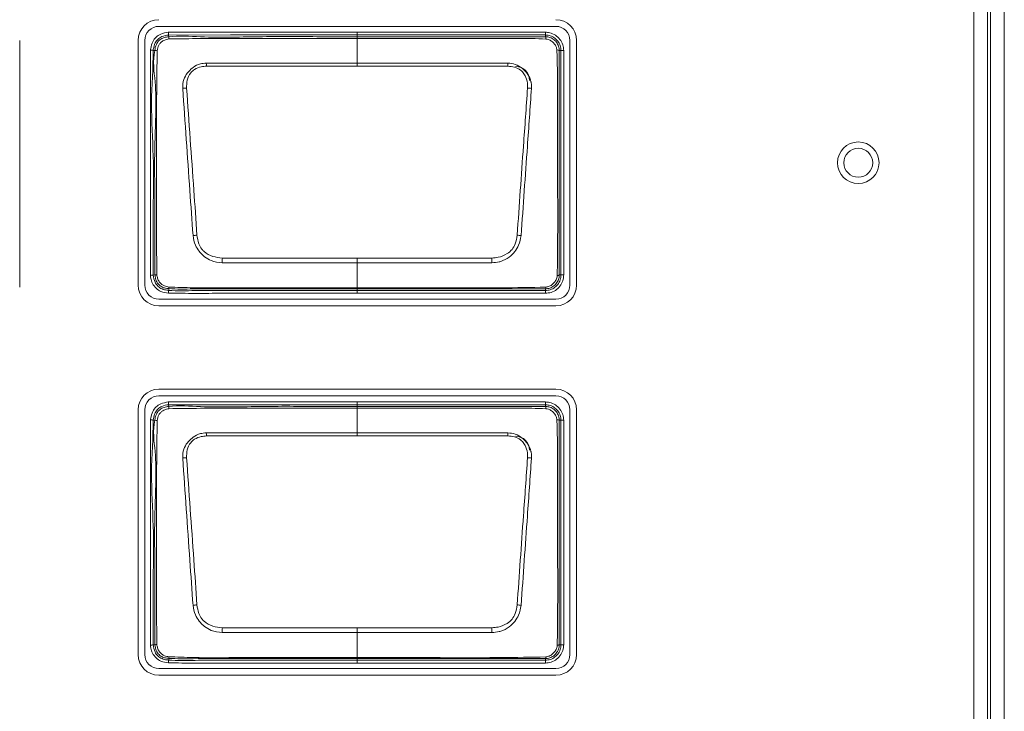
# Model space of a CAD drawing. Header units: millimetres. Extents: x 0 to 1118, y 0 to 864.
# Tile 127 of 256: x 268 to 277, y 415 to 421. Entities that reach past the tile are written whole.
import ezdxf

# ---------------------------------------------------------------- set-up
doc = ezdxf.new("R2010")
doc.units = ezdxf.units.MM

msp = doc.modelspace()

# ---------------------------------------------------------------- linework, layer by layer
at = {"color": 9, "linetype": 'Continuous', "lineweight": 0}
for p, q in [((276.5055, 445.4083), (276.5055, 395.4083)), ((276.5324, 395.4083), (276.5324, 445.4083)), ((276.6572, 445.4083), (276.6572, 395.4083)), ((276.3807, 395.4412), (276.3807, 445.3754)), ((269.1118, 420.9939), (269.1136, 420.9787)), ((270.8136, 420.994), (270.8136, 421.019)), ((270.8136, 421.019), (272.5136, 421.019)), ((270.8136, 420.9787), (270.8136, 420.994)), ((272.5136, 420.994), (270.8136, 420.994)), ((270.8136, 420.9787), (270.8136, 420.9627)), ((270.8136, 420.7402), (270.8136, 420.9627)), ((272.5136, 420.994), (272.5136, 421.019)), ((272.5136, 420.9787), (272.5136, 420.994)), ((268.9882, 420.8534), (268.973, 420.8553)), ((272.6543, 420.8533), (272.639, 420.8533)), ((272.6543, 418.8283), (272.6543, 420.8533)), ((272.6543, 420.8533), (272.6793, 420.8533)), ((272.6793, 420.8533), (272.6793, 418.8283)), ((270.8136, 420.7122), (269.4535, 420.7122)), ((270.8136, 420.7402), (270.8136, 420.7122)), ((272.1737, 420.7122), (270.8136, 420.7122)), ((270.8136, 418.9809), (270.8136, 418.9378)), ((270.8136, 418.7117), (270.8136, 418.9378)), ((268.973, 418.8265), (268.9882, 418.8283)), ((272.639, 418.8283), (272.6543, 418.8283)), ((272.6543, 418.8283), (272.6793, 418.8283)), ((270.8136, 418.7117), (270.8136, 418.7031)), ((269.1137, 418.7046), (269.1125, 418.6892)), ((270.8136, 418.7031), (270.8136, 418.6876)), ((270.8136, 418.6876), (272.5135, 418.6876)), ((270.8136, 418.6626), (270.8136, 418.6876)), ((272.5135, 418.6626), (270.8136, 418.6626)), ((272.5135, 418.6876), (272.5135, 418.7029)), ((272.5135, 418.6876), (272.5135, 418.6626)), ((269.1118, 417.6564), (269.1136, 417.6412)), ((270.8136, 417.6565), (270.8136, 417.6815)), ((270.8136, 417.6815), (272.5136, 417.6815)), ((270.8136, 417.6412), (270.8136, 417.6565)), ((272.5136, 417.6565), (270.8136, 417.6565)), ((272.5136, 417.6565), (272.5136, 417.6815)), ((272.5136, 417.6412), (272.5136, 417.6565)), ((270.8136, 417.6412), (270.8136, 417.6252)), ((270.8136, 417.4027), (270.8136, 417.6252)), ((268.9882, 417.5159), (268.973, 417.5178)), ((272.6543, 417.5158), (272.639, 417.5158)), ((272.6543, 415.4908), (272.6543, 417.5158)), ((272.6543, 417.5158), (272.6793, 417.5158)), ((272.6793, 417.5158), (272.6793, 415.4908)), ((270.8136, 417.4027), (270.8136, 417.3747)), ((270.8136, 417.3747), (269.4535, 417.3747)), ((272.1737, 417.3747), (270.8136, 417.3747)), ((270.8136, 415.6434), (270.8136, 415.6003)), ((270.8136, 415.3742), (270.8136, 415.6003)), ((268.973, 415.489), (268.9882, 415.4908)), ((272.639, 415.4908), (272.6543, 415.4908)), ((272.6543, 415.4908), (272.6793, 415.4908)), ((269.1137, 415.3671), (269.1125, 415.3517)), ((270.8136, 415.3742), (270.8136, 415.3656)), ((270.8136, 415.3656), (270.8136, 415.3501)), ((270.8136, 415.3501), (272.5135, 415.3501)), ((270.8136, 415.3251), (270.8136, 415.3501)), ((272.5135, 415.3501), (272.5135, 415.3654)), ((272.5135, 415.3501), (272.5135, 415.3251)), ((272.5135, 415.3251), (270.8136, 415.3251))]:
    msp.add_line(p, q, dxfattribs=at)
at = {"color": 7, "linetype": 'Continuous', "lineweight": 15}
for p, q in [((269.0236, 421.0718), (272.6086, 421.0718)), ((267.7674, 418.7178), (267.7674, 420.9458)), ((268.8373, 420.9458), (268.8373, 418.7358)), ((268.8976, 418.7358), (268.8976, 420.9458)), ((272.7346, 420.9458), (272.7346, 418.7358)), ((272.7949, 418.7358), (272.7949, 420.9458)), ((272.6086, 418.6098), (269.0236, 418.6098)), ((269.0236, 418.5495), (272.6086, 418.5495)), ((272.6086, 417.7971), (269.0236, 417.7971)), ((269.0236, 417.7368), (272.6086, 417.7368)), ((268.8373, 417.6108), (268.8373, 415.4008)), ((268.8976, 415.4008), (268.8976, 417.6108)), ((272.7346, 417.6108), (272.7346, 415.4008)), ((272.7949, 415.4008), (272.7949, 417.6108)), ((272.6086, 415.2748), (269.0236, 415.2748)), ((269.0236, 415.2145), (272.6086, 415.2145))]:
    msp.add_line(p, q, dxfattribs=at)
at = {"color": 9, "linetype": 'Continuous', "lineweight": 0, "flags": 128}
for points in [[(269.109, 421.0188), (269.1096, 421.014), (269.1101, 421.0094), (269.1106, 421.0051), (269.111, 421.0014), (269.1113, 420.9983), (269.1116, 420.9959), (269.1118, 420.9945), (269.1118, 420.9939)], [(270.8136, 420.994), (270.7636, 420.994), (270.5636, 420.994), (270.1636, 420.994), (269.6706, 420.994), (269.1118, 420.9939)], [(268.9482, 420.8584), (268.953, 420.8578), (268.9576, 420.8572), (268.9619, 420.8567), (268.9656, 420.8562), (268.9687, 420.8558), (268.971, 420.8555), (268.9725, 420.8554), (268.973, 420.8553)], [(270.8136, 420.7402), (271.1118, 420.7402), (272.1749, 420.7402)], [(269.5971, 418.9809), (270.6499, 418.9809), (270.8136, 418.9809)], [(270.8136, 418.9809), (270.9773, 418.9809), (272.0301, 418.9809)], [(270.8136, 418.9378), (270.5154, 418.9378), (269.5957, 418.9379)], [(272.0315, 418.9379), (270.9773, 418.9378), (270.8136, 418.9378)], [(268.9481, 418.8237), (268.9529, 418.8243), (268.9576, 418.8248), (268.9618, 418.8253), (268.9656, 418.8257), (268.9687, 418.826), (268.971, 418.8263), (268.9724, 418.8265), (268.973, 418.8265)], [(269.109, 417.6813), (269.1096, 417.6765), (269.1101, 417.6719), (269.1106, 417.6676), (269.111, 417.6639), (269.1113, 417.6608), (269.1116, 417.6584), (269.1118, 417.657), (269.1118, 417.6564)], [(270.8136, 417.6565), (270.7636, 417.6565), (270.5636, 417.6565), (270.1636, 417.6565), (269.6706, 417.6565), (269.1118, 417.6564)], [(268.9482, 417.5209), (268.953, 417.5203), (268.9576, 417.5197), (268.9619, 417.5192), (268.9656, 417.5187), (268.9687, 417.5183), (268.971, 417.518), (268.9725, 417.5179), (268.973, 417.5178)], [(270.8136, 417.4027), (271.1118, 417.4027), (272.1749, 417.4027)], [(270.8136, 415.6003), (270.5154, 415.6003), (269.5957, 415.6004)], [(269.5971, 415.6434), (270.6499, 415.6434), (270.8136, 415.6434)], [(270.8136, 415.6434), (270.9773, 415.6434), (272.0301, 415.6434)], [(272.0315, 415.6004), (270.9773, 415.6003), (270.8136, 415.6003)], [(268.9481, 415.4862), (268.9529, 415.4868), (268.9576, 415.4873), (268.9618, 415.4878), (268.9656, 415.4882), (268.9687, 415.4885), (268.971, 415.4888), (268.9724, 415.489), (268.973, 415.489)]]:
    msp.add_lwpolyline(points, dxfattribs=at)
at = {"color": 7, "linetype": 'Continuous', "lineweight": 15}
for radius in [0.1875, 0.1305]:
    msp.add_circle((275.3386, 419.8408), radius, dxfattribs=at)
for centre, radius, start, end in [((269.0236, 420.9458), 0.1863, 90, 180), ((272.6086, 420.9458), 0.1863, 0, 90), ((269.0236, 420.9458), 0.126, 90, 180), ((272.6086, 420.9458), 0.126, 0, 90), ((272.2449, 420.5843), 0.125, 0, 90), ((272.6226, 418.851), 0.028, 266.51074, 305.92446), ((269.0236, 418.7358), 0.1863, 180, 270), ((269.0236, 418.7358), 0.126, 180, 270), ((272.6086, 418.7358), 0.1863, 270, 0), ((272.6086, 418.7358), 0.126, 270, 0), ((269.0236, 417.6108), 0.1863, 90, 180), ((269.0236, 417.6108), 0.126, 90, 180), ((272.6086, 417.6108), 0.1863, 0, 90), ((272.6086, 417.6108), 0.126, 0, 90), ((272.2449, 417.2468), 0.125, 0, 90), ((272.6226, 415.5135), 0.028, 266.51231, 305.92221), ((269.0236, 415.4008), 0.1863, 180, 270), ((269.0236, 415.4008), 0.126, 180, 270), ((272.6086, 415.4008), 0.1863, 270, 0), ((272.6086, 415.4008), 0.126, 270, 0)]:
    msp.add_arc(centre, radius, start, end, dxfattribs=at)
at = {"color": 9, "linetype": 'Continuous', "lineweight": 0}
for centre, radius, start, end in [((269.2083, 420.9717), 0.095, 175.7578, 188.15569), ((272.4852, 420.9599), 0.0341, 355.98149, 33.6297), ((268.99, 420.7246), 0.1287, 81.47022, 90.81496), ((272.6199, 420.8232), 0.0357, 57.51092, 94.0831), ((260.0766, 420.3382), 9.3844, 2.28402, 2.4551), ((279.5654, 420.4203), 7.3975, 177.52192, 177.73896), ((269.2866, 420.1698), 0.3458, 92.07242, 97.89319), ((272.3406, 420.1698), 0.3458, 82.10666, 87.92735), ((269.459, 418.331), 0.8614, 96.06733, 98.43014), ((272.168, 418.3296), 0.8629, 81.57141, 83.92997), ((302.4191, 417.9082), 32.8395, 178.12809, 178.20322), ((239.2081, 417.9082), 32.8395, 1.79678, 1.87191), ((268.9901, 418.9467), 0.1185, 269.06668, 277.55283), ((269.1599, 418.7136), 0.047, 173.33976, 191.12372), ((272.4968, 418.7168), 0.0218, 320.36413, 2.71202), ((288.1996, 417.1184), 19.1517, 175.29512, 175.3699), ((269.2083, 417.6342), 0.095, 175.75783, 188.15568), ((272.4852, 417.6224), 0.0341, 355.98154, 33.62972), ((268.99, 417.3872), 0.1287, 81.46962, 90.81524), ((272.6199, 417.4857), 0.0357, 57.5096, 94.08413), ((260.0712, 417.0005), 9.3898, 2.28406, 2.45505), ((279.5684, 417.0827), 7.4004, 177.52197, 177.73892), ((269.2866, 416.8323), 0.3458, 92.07193, 97.89348), ((272.3406, 416.8323), 0.3458, 82.10693, 87.92736), ((269.4591, 414.9929), 0.8621, 96.0682, 98.42927), ((272.168, 414.9922), 0.8628, 81.57181, 83.93069), ((302.3808, 414.5719), 32.8012, 178.12805, 178.20326), ((239.2464, 414.5719), 32.8012, 1.79674, 1.87195), ((268.9901, 415.6093), 0.1186, 269.06935, 277.54864), ((288.2181, 413.7794), 19.1703, 175.29518, 175.36989), ((269.1599, 415.3761), 0.047, 173.33976, 191.12369), ((272.4968, 415.3793), 0.0218, 320.3646, 2.71182)]:
    msp.add_arc(centre, radius, start, end, dxfattribs=at)
for points, knots in [([(268.9482, 420.8584), (268.9489, 420.8632), (268.9523, 420.8889), (268.9634, 420.9313), (268.997, 420.9761), (269.0458, 421.0084), (269.0858, 421.015), (269.109, 421.0188)], [0, 0, 0, 0, 0.058143, 0.312485, 0.516427, 0.720002, 1, 1, 1, 1]), ([(269.1118, 420.9939), (269.1118, 420.9939), (269.0913, 420.9916), (269.0563, 420.9849), (269.0145, 420.9577), (268.986, 420.9194), (268.9767, 420.8826), (268.9736, 420.8598), (268.973, 420.8553)], [0, 0, 0, 0, 0.000069, 0.287539, 0.483943, 0.679061, 0.936857, 1, 1, 1, 1]), ([(269.1143, 420.9582), (269.1075, 420.9569), (269.0887, 420.9533), (269.0623, 420.943), (269.0385, 420.9244), (269.0182, 420.8951), (269.0127, 420.8691), (269.0091, 420.852)], [0, 0, 0, 0, 0.127495, 0.353041, 0.515864, 0.679684, 1, 1, 1, 1]), ([(269.109, 421.0188), (269.2962, 421.0189), (269.6706, 421.0191), (270.2388, 421.019), (270.6198, 421.019), (270.8136, 421.019)], [0, 0, 0, 0, 0.329435, 0.658873, 1, 1, 1, 1]), ([(269.1136, 420.9787), (269.1136, 420.9787), (269.2057, 420.9892), (269.4946, 420.9671), (269.9593, 420.9827), (270.4316, 420.9782), (270.7158, 420.9786), (270.8136, 420.9787)], [0, 0, 0, 0, 0.000009, 0.16862, 0.498293, 0.827436, 1, 1, 1, 1]), ([(270.8136, 420.9627), (270.7142, 420.9627), (270.4299, 420.9627), (269.9588, 420.9624), (269.4917, 420.9635), (269.2096, 420.9596), (269.1143, 420.9582)], [0, 0, 0, 0, 0.1755, 0.501919, 0.831627, 1, 1, 1, 1]), ([(270.8136, 420.9787), (271.0002, 420.9787), (271.3732, 420.9787), (271.8177, 420.9787), (272.1576, 420.9787), (272.3498, 420.9786), (272.474, 420.9787), (272.5136, 420.9787), (272.5136, 420.9787)], [0, 0, 0, 0, 0.329148, 0.658294, 0.784896, 0.928024, 0.999991, 1, 1, 1, 1]), ([(272.5192, 420.9575), (272.4762, 420.9592), (272.3525, 420.964), (272.1476, 420.9623), (271.8237, 420.963), (271.4184, 420.9626), (271.0547, 420.9627), (270.8531, 420.9627), (270.8136, 420.9627)], [0, 0, 0, 0, 0.075739, 0.217696, 0.360253, 0.645411, 0.930555, 1, 1, 1, 1]), ([(272.5136, 421.019), (272.5267, 421.0181), (272.5583, 421.0159), (272.6054, 420.9949), (272.6469, 420.9568), (272.6742, 420.9075), (272.6776, 420.8711), (272.6793, 420.8533)], [0, 0, 0, 0, 0.151107, 0.365618, 0.580257, 0.795218, 1, 1, 1, 1]), ([(272.6543, 420.8533), (272.6543, 420.8533), (272.6543, 420.8683), (272.6493, 420.8993), (272.6269, 420.9412), (272.5915, 420.9736), (272.5516, 420.9914), (272.5247, 420.9932), (272.5136, 420.994)], [0, 0, 0, 0, 0.000068, 0.20483, 0.419789, 0.634392, 0.848879, 1, 1, 1, 1]), ([(272.5136, 420.9787), (272.5136, 420.9787), (272.5241, 420.9788), (272.5486, 420.9757), (272.5844, 420.9598), (272.6152, 420.9307), (272.6347, 420.8941), (272.639, 420.8664), (272.639, 420.8533), (272.639, 420.8533)], [0, 0, 0, 0, 0.0000759, 0.159905, 0.3740588, 0.5880875, 0.7940906, 0.9999215, 1, 1, 1, 1]), ([(272.6173, 420.8588), (272.6157, 420.8683), (272.6123, 420.8884), (272.5952, 420.9158), (272.5713, 420.9387), (272.5448, 420.9535), (272.5266, 420.9563), (272.5192, 420.9575)], [0, 0, 0, 0, 0.19091, 0.406668, 0.63108, 0.851539, 1, 1, 1, 1]), ([(268.9481, 418.8237), (268.9481, 419.0237), (268.9481, 419.3822), (268.9477, 419.9006), (268.9481, 420.3789), (268.9482, 420.6986), (268.9482, 420.8584)], [0, 0, 0, 0, 0.294817, 0.528637, 0.764318, 1, 1, 1, 1]), ([(268.973, 420.8553), (268.973, 420.8553), (268.973, 420.6962), (268.9449, 420.3777), (268.9801, 419.9006), (268.9708, 419.3832), (268.9722, 419.0256), (268.973, 418.8265)], [0, 0, 0, 0, 0.000007, 0.235195, 0.471316, 0.705749, 1, 1, 1, 1]), ([(268.9882, 418.8283), (268.9882, 418.8283), (268.9882, 418.929), (268.9883, 419.129), (268.9895, 419.527), (268.9791, 420.0083), (269.0122, 420.4798), (268.9653, 420.762), (268.9882, 420.8534), (268.9882, 420.8534)], [0, 0, 0, 0, 0.000007, 0.149191, 0.296265, 0.589843, 0.860506, 0.999992, 1, 1, 1, 1]), ([(269.0091, 420.852), (269.0077, 420.7583), (269.0035, 420.482), (269.002, 420.0074), (269.0029, 419.5272), (269.0025, 419.1294), (269.0046, 418.9297), (269.0057, 418.8293)], [0, 0, 0, 0, 0.138888, 0.409935, 0.703873, 0.851045, 1, 1, 1, 1]), ([(269.2391, 420.5123), (269.2403, 420.5399), (269.2423, 420.5898), (269.271, 420.6392), (269.301, 420.6746), (269.337, 420.7071), (269.3921, 420.7355), (269.4343, 420.7388), (269.4523, 420.7402)], [0, 0, 0, 0, 0.236036, 0.426178, 0.477737, 0.637246, 0.844598, 1, 1, 1, 1]), ([(269.4535, 420.7122), (269.4373, 420.7109), (269.4, 420.7081), (269.3494, 420.6883), (269.3031, 420.6476), (269.276, 420.5873), (269.2747, 420.5393), (269.2741, 420.5154)], [0, 0, 0, 0, 0.1606556, 0.3690069, 0.5241307, 0.7628748, 1, 1, 1, 1]), ([(269.4523, 420.7402), (269.5021, 420.74), (269.6513, 420.7396), (269.8998, 420.7405), (270.2013, 420.7401), (270.5058, 420.7402), (270.711, 420.7402), (270.8136, 420.7402)], [0, 0, 0, 0, 0.109644, 0.328735, 0.547826, 0.773914, 1, 1, 1, 1]), ([(272.3531, 420.5154), (272.3532, 420.5305), (272.3535, 420.5686), (272.3375, 420.6195), (272.3128, 420.6575), (272.2806, 420.6853), (272.2353, 420.7067), (272.1942, 420.7104), (272.1737, 420.7122)], [0, 0, 0, 0, 0.1500406, 0.3776309, 0.5187179, 0.593821, 0.7976988, 1, 1, 1, 1]), ([(272.1749, 420.7402), (272.1978, 420.738), (272.2446, 420.7335), (272.2929, 420.7038), (272.3295, 420.6711), (272.3617, 420.6332), (272.3797, 420.5924), (272.3882, 420.5495), (272.3882, 420.5295), (272.3881, 420.5123)], [0, 0, 0, 0, 0.196951, 0.40047, 0.47752, 0.621985, 0.827102, 0.852196, 1, 1, 1, 1]), ([(269.3327, 419.1831), (269.3231, 419.319), (269.3026, 419.6086), (269.2711, 420.0518), (269.2498, 420.3587), (269.2391, 420.5123)], [0, 0, 0, 0, 0.306049, 0.652529, 1, 1, 1, 1]), ([(269.2741, 420.5154), (269.2851, 420.362), (269.307, 420.0554), (269.3384, 419.6126), (269.3585, 419.3231), (269.3679, 419.1876)], [0, 0, 0, 0, 0.347304, 0.694424, 1, 1, 1, 1]), ([(272.2593, 419.1876), (272.2686, 419.322), (272.2873, 419.5906), (272.3185, 420.0335), (272.3406, 420.3413), (272.3531, 420.5154)], [0, 0, 0, 0, 0.302974, 0.605825, 1, 1, 1, 1]), ([(272.3881, 420.5123), (272.3759, 420.338), (272.3544, 420.0299), (272.3231, 419.5867), (272.3041, 419.3178), (272.2945, 419.1831)], [0, 0, 0, 0, 0.3942669, 0.6965516, 1, 1, 1, 1]), ([(269.5957, 418.9379), (269.5617, 418.9416), (269.504, 418.9478), (269.4447, 418.984), (269.4102, 419.0145), (269.3815, 419.0488), (269.3467, 419.1027), (269.3378, 419.1539), (269.3327, 419.1831)], [0, 0, 0, 0, 0.25699, 0.435747, 0.518339, 0.608052, 0.775864, 1, 1, 1, 1]), ([(269.3679, 419.1876), (269.372, 419.1614), (269.379, 419.1164), (269.4055, 419.0669), (269.4463, 419.0252), (269.5083, 418.99), (269.5675, 418.9839), (269.5971, 418.9809)], [0, 0, 0, 0, 0.231465, 0.397415, 0.481544, 0.741569, 1, 1, 1, 1]), ([(272.0301, 418.9809), (272.0495, 418.9822), (272.0978, 418.9856), (272.1614, 419.013), (272.2153, 419.0557), (272.2478, 419.1149), (272.2551, 419.1609), (272.2593, 419.1876)], [0, 0, 0, 0, 0.169431, 0.422531, 0.593646, 0.763575, 1, 1, 1, 1]), ([(272.2945, 419.1831), (272.2892, 419.1533), (272.2799, 419.1009), (272.2378, 419.0364), (272.1853, 418.9827), (272.1335, 418.9563), (272.0801, 418.9414), (272.0534, 418.9394), (272.0315, 418.9379)], [0, 0, 0, 0, 0.2290442, 0.4012063, 0.5780361, 0.7973638, 0.8335678, 1, 1, 1, 1]), ([(269.1104, 418.6643), (269.0871, 418.6672), (269.0459, 418.6722), (268.9966, 418.7071), (268.9648, 418.7488), (268.9525, 418.7903), (268.9493, 418.815), (268.9481, 418.8237)], [0, 0, 0, 0, 0.276624, 0.489453, 0.702474, 0.894254, 1, 1, 1, 1]), ([(268.973, 418.8265), (268.973, 418.8265), (268.9783, 418.8053), (268.9813, 418.767), (269.0145, 418.7255), (269.0516, 418.6991), (269.0867, 418.6917), (269.1071, 418.6897), (269.1125, 418.6892)], [0, 0, 0, 0, 0.000071, 0.304095, 0.511823, 0.715976, 0.924843, 1, 1, 1, 1]), ([(269.1137, 418.7046), (269.1137, 418.7046), (269.1009, 418.7054), (269.0757, 418.7086), (269.0387, 418.7241), (269.0091, 418.7543), (268.9921, 418.7916), (268.9909, 418.8176), (268.9882, 418.8283), (268.9882, 418.8283)], [0, 0, 0, 0, 0.000095, 0.197342, 0.387993, 0.604751, 0.831113, 0.999921, 1, 1, 1, 1]), ([(269.0057, 418.8293), (269.0075, 418.8189), (269.0114, 418.7969), (269.026, 418.7662), (269.0489, 418.7425), (269.0785, 418.7257), (269.1006, 418.7215), (269.1131, 418.7191)], [0, 0, 0, 0, 0.1891234, 0.3996805, 0.5988199, 0.7719472, 1, 1, 1, 1]), ([(272.5135, 418.6876), (272.5286, 418.689), (272.5595, 418.6919), (272.6015, 418.7151), (272.6338, 418.7504), (272.6516, 418.7903), (272.6535, 418.8172), (272.6543, 418.8283)], [0, 0, 0, 0, 0.2046745, 0.4198391, 0.6343896, 0.8487986, 1, 1, 1, 1]), ([(272.6793, 418.8283), (272.6784, 418.8152), (272.6762, 418.7836), (272.6552, 418.7365), (272.6171, 418.695), (272.5677, 418.6677), (272.5313, 418.6643), (272.5135, 418.6626)], [0, 0, 0, 0, 0.151183, 0.365634, 0.58022, 0.795406, 1, 1, 1, 1]), ([(272.5185, 418.7178), (272.5288, 418.7199), (272.551, 418.7243), (272.5793, 418.7437), (272.6027, 418.7693), (272.6172, 418.7965), (272.6198, 418.8155), (272.6209, 418.823)], [0, 0, 0, 0, 0.197465, 0.427901, 0.636798, 0.855622, 1, 1, 1, 1]), ([(269.1131, 418.7191), (269.1867, 418.7164), (269.4036, 418.7083), (269.764, 418.7128), (270.1942, 418.7114), (270.5441, 418.7117), (270.7506, 418.7117), (270.8136, 418.7117)], [0, 0, 0, 0, 0.129883, 0.382749, 0.635797, 0.888847, 1, 1, 1, 1]), ([(270.8136, 418.7117), (270.8469, 418.7117), (271.0136, 418.7116), (271.4469, 418.7122), (271.9819, 418.7085), (272.3835, 418.7155), (272.5185, 418.7178)], [0, 0, 0, 0, 0.0586535, 0.2932631, 0.7624824, 1, 1, 1, 1]), ([(270.8136, 418.6626), (270.7969, 418.6626), (270.7136, 418.6626), (270.3636, 418.6626), (269.974, 418.6622), (269.5704, 418.6629), (269.3527, 418.6608), (269.1912, 418.6632), (269.1104, 418.6643)], [0, 0, 0, 0, 0.029357, 0.146783, 0.616488, 0.715594, 0.857625, 1, 1, 1, 1]), ([(269.1125, 418.6892), (269.1125, 418.6892), (269.1922, 418.683), (269.3534, 418.6882), (269.6753, 418.6872), (270.0399, 418.6877), (270.4461, 418.6876), (270.6911, 418.6876), (270.8136, 418.6876)], [0, 0, 0, 0, 0.000009, 0.1411, 0.283601, 0.567927, 0.783964, 1, 1, 1, 1]), ([(270.8136, 418.7031), (270.6262, 418.7031), (270.2514, 418.7033), (269.7582, 418.7023), (269.3792, 418.7044), (269.187, 418.6983), (269.1137, 418.7046), (269.1137, 418.7046)], [0, 0, 0, 0, 0.330741, 0.661484, 0.870169, 0.999991, 1, 1, 1, 1]), ([(272.5135, 418.7029), (272.3798, 418.703), (271.9809, 418.7031), (271.4142, 418.703), (270.9812, 418.703), (270.8136, 418.7031)], [0, 0, 0, 0, 0.235996, 0.704163, 1, 1, 1, 1]), ([(268.9482, 417.5209), (268.9489, 417.5257), (268.9523, 417.5514), (268.9634, 417.5938), (268.997, 417.6386), (269.0458, 417.6709), (269.0858, 417.6775), (269.109, 417.6813)], [0, 0, 0, 0, 0.058144, 0.312485, 0.516427, 0.720003, 1, 1, 1, 1]), ([(269.1118, 417.6564), (269.1118, 417.6564), (269.0913, 417.6539), (269.0563, 417.6474), (269.0145, 417.6202), (268.986, 417.5819), (268.9767, 417.5451), (268.9736, 417.5223), (268.973, 417.5178)], [0, 0, 0, 0, 0.00007, 0.287539, 0.483942, 0.679061, 0.936857, 1, 1, 1, 1]), ([(269.109, 417.6813), (269.2962, 417.6814), (269.6706, 417.6816), (270.2388, 417.6815), (270.6198, 417.6815), (270.8136, 417.6815)], [0, 0, 0, 0, 0.329435, 0.658873, 1, 1, 1, 1]), ([(269.1136, 417.6412), (269.1136, 417.6412), (269.2057, 417.6513), (269.4946, 417.6299), (269.9593, 417.645), (270.4316, 417.6407), (270.7158, 417.6411), (270.8136, 417.6412)], [0, 0, 0, 0, 0.000009, 0.16862, 0.498293, 0.827436, 1, 1, 1, 1]), ([(272.5136, 417.6815), (272.5267, 417.6806), (272.5583, 417.6784), (272.6054, 417.6574), (272.6469, 417.6193), (272.6742, 417.57), (272.6776, 417.5336), (272.6793, 417.5158)], [0, 0, 0, 0, 0.151107, 0.365617, 0.580256, 0.795218, 1, 1, 1, 1]), ([(272.6543, 417.5158), (272.6543, 417.5158), (272.6543, 417.5308), (272.6493, 417.5618), (272.6269, 417.6037), (272.5915, 417.6361), (272.5516, 417.6539), (272.5247, 417.6557), (272.5136, 417.6565)], [0, 0, 0, 0, 0.000069, 0.20483, 0.419789, 0.634392, 0.848879, 1, 1, 1, 1]), ([(269.1143, 417.6207), (269.1075, 417.6194), (269.0887, 417.6158), (269.0623, 417.6055), (269.0385, 417.5869), (269.0182, 417.5576), (269.0127, 417.5316), (269.0091, 417.5145)], [0, 0, 0, 0, 0.127495, 0.353041, 0.515864, 0.679683, 1, 1, 1, 1]), ([(270.8136, 417.6252), (270.7142, 417.6252), (270.4299, 417.6252), (269.9588, 417.6249), (269.4917, 417.626), (269.2096, 417.6221), (269.1143, 417.6207)], [0, 0, 0, 0, 0.1755, 0.501919, 0.831627, 1, 1, 1, 1]), ([(270.8136, 417.6412), (271.0002, 417.6412), (271.3732, 417.6412), (271.8177, 417.6412), (272.1576, 417.6412), (272.3498, 417.6411), (272.474, 417.6412), (272.5136, 417.6412), (272.5136, 417.6412)], [0, 0, 0, 0, 0.329148, 0.658294, 0.784896, 0.928024, 0.999991, 1, 1, 1, 1]), ([(272.5192, 417.62), (272.4762, 417.6217), (272.3525, 417.6265), (272.1476, 417.6248), (271.8237, 417.6255), (271.4184, 417.6251), (271.0547, 417.6252), (270.8531, 417.6252), (270.8136, 417.6252)], [0, 0, 0, 0, 0.075739, 0.217696, 0.360253, 0.645411, 0.930555, 1, 1, 1, 1]), ([(272.5136, 417.6412), (272.5136, 417.6412), (272.5241, 417.6412), (272.5486, 417.6382), (272.5844, 417.6223), (272.6152, 417.5932), (272.6347, 417.5566), (272.639, 417.5289), (272.639, 417.5158), (272.639, 417.5158)], [0, 0, 0, 0, 0.000076, 0.159905, 0.374059, 0.588087, 0.79409, 0.999921, 1, 1, 1, 1]), ([(272.6173, 417.5213), (272.6157, 417.5308), (272.6123, 417.5509), (272.5952, 417.5783), (272.5713, 417.6012), (272.5448, 417.616), (272.5266, 417.6188), (272.5192, 417.62)], [0, 0, 0, 0, 0.19091, 0.406668, 0.63108, 0.851539, 1, 1, 1, 1]), ([(268.9481, 415.4862), (268.9481, 415.6862), (268.9481, 416.0447), (268.9477, 416.5631), (268.9481, 417.0414), (268.9482, 417.3611), (268.9482, 417.5209)], [0, 0, 0, 0, 0.294817, 0.528637, 0.764318, 1, 1, 1, 1]), ([(268.973, 417.5178), (268.973, 417.5178), (268.973, 417.3587), (268.9449, 417.0402), (268.9801, 416.5631), (268.9708, 416.0457), (268.9722, 415.6881), (268.973, 415.489)], [0, 0, 0, 0, 0.000007, 0.235195, 0.471316, 0.705749, 1, 1, 1, 1]), ([(268.9882, 415.4908), (268.9882, 415.4908), (268.9882, 415.5915), (268.9883, 415.7915), (268.9895, 416.1895), (268.9791, 416.6708), (269.0122, 417.1423), (268.9653, 417.4245), (268.9882, 417.5159), (268.9882, 417.5159)], [0, 0, 0, 0, 0.000007, 0.149191, 0.296265, 0.589843, 0.860506, 0.999992, 1, 1, 1, 1]), ([(269.0091, 417.5145), (269.0077, 417.4208), (269.0035, 417.1445), (269.002, 416.6699), (269.0029, 416.1897), (269.0025, 415.7919), (269.0046, 415.5922), (269.0057, 415.4918)], [0, 0, 0, 0, 0.138888, 0.409935, 0.703873, 0.851045, 1, 1, 1, 1]), ([(269.2391, 417.1748), (269.2403, 417.2024), (269.2423, 417.2523), (269.271, 417.3017), (269.301, 417.3371), (269.337, 417.3696), (269.3921, 417.398), (269.4343, 417.4013), (269.4523, 417.4027)], [0, 0, 0, 0, 0.236036, 0.426177, 0.477737, 0.637246, 0.844598, 1, 1, 1, 1]), ([(269.4523, 417.4027), (269.5021, 417.4025), (269.6513, 417.4021), (269.8998, 417.403), (270.2013, 417.4026), (270.5058, 417.4027), (270.711, 417.4027), (270.8136, 417.4027)], [0, 0, 0, 0, 0.109644, 0.328735, 0.547826, 0.773914, 1, 1, 1, 1]), ([(272.1749, 417.4027), (272.1978, 417.4005), (272.2446, 417.396), (272.2929, 417.3663), (272.3295, 417.3336), (272.3617, 417.2957), (272.3797, 417.2549), (272.3882, 417.212), (272.3882, 417.192), (272.3881, 417.1748)], [0, 0, 0, 0, 0.196951, 0.400471, 0.47752, 0.621985, 0.827102, 0.852197, 1, 1, 1, 1]), ([(269.4535, 417.3747), (269.4373, 417.3734), (269.4, 417.3706), (269.3494, 417.3508), (269.3031, 417.3101), (269.276, 417.2498), (269.2747, 417.2018), (269.2741, 417.1779)], [0, 0, 0, 0, 0.160656, 0.369007, 0.524131, 0.762874, 1, 1, 1, 1]), ([(272.3531, 417.1779), (272.3532, 417.193), (272.3535, 417.2311), (272.3375, 417.282), (272.3128, 417.32), (272.2806, 417.3478), (272.2353, 417.3692), (272.1942, 417.3729), (272.1737, 417.3747)], [0, 0, 0, 0, 0.150041, 0.377631, 0.518718, 0.593821, 0.797699, 1, 1, 1, 1]), ([(269.3327, 415.8456), (269.3231, 415.9815), (269.3026, 416.2711), (269.2711, 416.7143), (269.2498, 417.0212), (269.2391, 417.1748)], [0, 0, 0, 0, 0.306049, 0.652529, 1, 1, 1, 1]), ([(269.2741, 417.1779), (269.2851, 417.0245), (269.307, 416.7179), (269.3384, 416.2751), (269.3585, 415.9856), (269.3679, 415.8501)], [0, 0, 0, 0, 0.347304, 0.694424, 1, 1, 1, 1]), ([(272.2593, 415.8501), (272.2686, 415.9845), (272.2873, 416.2531), (272.3185, 416.696), (272.3406, 417.0038), (272.3531, 417.1779)], [0, 0, 0, 0, 0.302974, 0.605825, 1, 1, 1, 1]), ([(272.3881, 417.1748), (272.3759, 417.0005), (272.3544, 416.6924), (272.3231, 416.2492), (272.3041, 415.9803), (272.2945, 415.8457)], [0, 0, 0, 0, 0.394267, 0.6965516, 1, 1, 1, 1]), ([(269.5957, 415.6004), (269.5617, 415.6041), (269.504, 415.6103), (269.4447, 415.6465), (269.4102, 415.677), (269.3815, 415.7113), (269.3467, 415.7652), (269.3378, 415.8164), (269.3327, 415.8456)], [0, 0, 0, 0, 0.25699, 0.435747, 0.518339, 0.608052, 0.775865, 1, 1, 1, 1]), ([(269.3679, 415.8501), (269.372, 415.8239), (269.379, 415.7789), (269.4055, 415.7294), (269.4463, 415.6877), (269.5083, 415.6525), (269.5675, 415.6464), (269.5971, 415.6434)], [0, 0, 0, 0, 0.231465, 0.397415, 0.481544, 0.741569, 1, 1, 1, 1]), ([(272.0301, 415.6434), (272.0495, 415.6447), (272.0978, 415.6481), (272.1614, 415.6755), (272.2153, 415.7182), (272.2478, 415.7774), (272.2551, 415.8234), (272.2593, 415.8501)], [0, 0, 0, 0, 0.169431, 0.422531, 0.593646, 0.763575, 1, 1, 1, 1]), ([(272.2945, 415.8457), (272.2892, 415.8158), (272.2799, 415.7634), (272.2378, 415.6989), (272.1853, 415.6452), (272.1335, 415.6188), (272.0801, 415.6039), (272.0534, 415.6019), (272.0315, 415.6004)], [0, 0, 0, 0, 0.229045, 0.401207, 0.578036, 0.797364, 0.833568, 1, 1, 1, 1]), ([(269.1104, 415.3268), (269.0871, 415.3297), (269.0459, 415.3347), (268.9966, 415.3696), (268.9648, 415.4113), (268.9525, 415.4528), (268.9493, 415.4775), (268.9481, 415.4862)], [0, 0, 0, 0, 0.276624, 0.489452, 0.702474, 0.894255, 1, 1, 1, 1]), ([(268.973, 415.489), (268.973, 415.489), (268.9783, 415.4678), (268.9813, 415.4295), (269.0145, 415.388), (269.0516, 415.3616), (269.0867, 415.3542), (269.1071, 415.3522), (269.1125, 415.3517)], [0, 0, 0, 0, 0.000071, 0.304095, 0.511823, 0.715976, 0.924843, 1, 1, 1, 1]), ([(269.1137, 415.3671), (269.1137, 415.3671), (269.1009, 415.368), (269.0757, 415.3711), (269.0387, 415.3866), (269.0091, 415.4168), (268.9921, 415.4541), (268.9909, 415.4801), (268.9882, 415.4908), (268.9882, 415.4908)], [0, 0, 0, 0, 0.000096, 0.197342, 0.387993, 0.604751, 0.831111, 0.999921, 1, 1, 1, 1]), ([(269.0057, 415.4918), (269.0075, 415.4814), (269.0114, 415.4594), (269.026, 415.4287), (269.0489, 415.405), (269.0785, 415.3882), (269.1006, 415.384), (269.1131, 415.3816)], [0, 0, 0, 0, 0.189124, 0.399679, 0.598819, 0.771947, 1, 1, 1, 1]), ([(272.5135, 415.3501), (272.5286, 415.3515), (272.5595, 415.3544), (272.6015, 415.3776), (272.6338, 415.4129), (272.6516, 415.4528), (272.6535, 415.4797), (272.6543, 415.4908)], [0, 0, 0, 0, 0.204675, 0.419839, 0.63439, 0.848799, 1, 1, 1, 1]), ([(272.6793, 415.4908), (272.6784, 415.4777), (272.6762, 415.4461), (272.6552, 415.399), (272.6171, 415.3575), (272.5677, 415.3302), (272.5313, 415.3268), (272.5135, 415.3251)], [0, 0, 0, 0, 0.151182, 0.365634, 0.58022, 0.795406, 1, 1, 1, 1]), ([(272.5185, 415.3803), (272.5288, 415.3824), (272.551, 415.3868), (272.5793, 415.4062), (272.6027, 415.4318), (272.6172, 415.459), (272.6198, 415.478), (272.6209, 415.4855)], [0, 0, 0, 0, 0.197466, 0.427901, 0.636798, 0.855623, 1, 1, 1, 1]), ([(269.1125, 415.3517), (269.1125, 415.3517), (269.1921, 415.3443), (269.3534, 415.3513), (269.6752, 415.3494), (270.0399, 415.3503), (270.4461, 415.3501), (270.6911, 415.3501), (270.8136, 415.3501)], [0, 0, 0, 0, 0.0000088, 0.1410996, 0.2836006, 0.5679267, 0.7839645, 1, 1, 1, 1]), ([(269.1131, 415.3816), (269.1867, 415.3789), (269.4036, 415.3708), (269.764, 415.3753), (270.1942, 415.3739), (270.5441, 415.3742), (270.7506, 415.3742), (270.8136, 415.3742)], [0, 0, 0, 0, 0.129882, 0.382749, 0.635797, 0.888847, 1, 1, 1, 1]), ([(270.8136, 415.3656), (270.6262, 415.3656), (270.2514, 415.3656), (269.7582, 415.3655), (269.3791, 415.3656), (269.1871, 415.3625), (269.1137, 415.3671), (269.1137, 415.3671)], [0, 0, 0, 0, 0.330741, 0.661484, 0.870169, 0.999991, 1, 1, 1, 1]), ([(270.8136, 415.3742), (270.8469, 415.3742), (271.0136, 415.3741), (271.4469, 415.3747), (271.9819, 415.371), (272.3835, 415.378), (272.5185, 415.3803)], [0, 0, 0, 0, 0.058653, 0.293263, 0.762482, 1, 1, 1, 1]), ([(272.5135, 415.3654), (272.3798, 415.3655), (271.9809, 415.3656), (271.4142, 415.3655), (270.9812, 415.3655), (270.8136, 415.3656)], [0, 0, 0, 0, 0.235996, 0.704163, 1, 1, 1, 1]), ([(270.8136, 415.3251), (270.7969, 415.3251), (270.7136, 415.3251), (270.3636, 415.3251), (269.974, 415.3247), (269.5704, 415.3254), (269.3527, 415.3233), (269.1912, 415.3257), (269.1104, 415.3268)], [0, 0, 0, 0, 0.029357, 0.146783, 0.616488, 0.715594, 0.857625, 1, 1, 1, 1])]:
    msp.add_open_spline(points, degree=3, knots=knots, dxfattribs=at)
at = {"color": 7, "linetype": 'Continuous', "lineweight": 15}
for points, knots in [([(268.9882, 420.8534), (268.9882, 420.8534), (268.9882, 420.8724), (268.9967, 420.9038), (269.02, 420.9414), (269.0521, 420.9652), (269.085, 420.9749), (269.1064, 420.9779), (269.1135, 420.9787), (269.1136, 420.9787)], [0, 0, 0, 0, 0.000076, 0.292148, 0.481331, 0.668508, 0.889295, 0.999923, 1, 1, 1, 1]), ([(272.6209, 418.823), (272.6223, 418.9298), (272.6251, 419.1418), (272.6244, 419.5642), (272.6248, 419.9815), (272.6242, 420.3445), (272.6235, 420.5474), (272.6227, 420.702), (272.6192, 420.8055), (272.6173, 420.8588)], [0, 0, 0, 0, 0.157294, 0.312474, 0.622468, 0.772195, 0.847355, 0.921427, 1, 1, 1, 1]), ([(272.639, 420.8533), (272.639, 420.8533), (272.639, 420.8022), (272.6389, 420.7004), (272.639, 420.5476), (272.6389, 420.3444), (272.639, 419.9816), (272.639, 419.5644), (272.6389, 419.1438), (272.639, 418.9335), (272.639, 418.8283), (272.639, 418.8283)], [0, 0, 0, 0, 0.000007, 0.075686, 0.150989, 0.226275, 0.376845, 0.688419, 0.844208, 0.999993, 1, 1, 1, 1]), ([(272.639, 418.8283), (272.639, 418.8283), (272.639, 418.818), (272.6359, 418.7931), (272.62, 418.7577), (272.5913, 418.7269), (272.5544, 418.7074), (272.5271, 418.7029), (272.5136, 418.7029), (272.5136, 418.7029)], [0, 0, 0, 0, 0.000078, 0.162067, 0.372161, 0.585975, 0.793117, 0.999924, 1, 1, 1, 1]), ([(272.5136, 418.7029), (272.5136, 418.7029), (272.5136, 418.7029), (272.5136, 418.7029), (272.5135, 418.7029)], [0, 0, 0, 0, 0.225735, 1, 1, 1, 1]), ([(268.9882, 417.5159), (268.9882, 417.5159), (268.9882, 417.5349), (268.9967, 417.5663), (269.02, 417.6039), (269.0521, 417.6277), (269.085, 417.6374), (269.1064, 417.6404), (269.1135, 417.6412), (269.1136, 417.6412)], [0, 0, 0, 0, 0.000076, 0.292148, 0.481331, 0.668508, 0.889295, 0.999923, 1, 1, 1, 1]), ([(272.6209, 415.4855), (272.6223, 415.5923), (272.6251, 415.8043), (272.6244, 416.2267), (272.6248, 416.644), (272.6242, 417.007), (272.6235, 417.2099), (272.6227, 417.3645), (272.6192, 417.468), (272.6173, 417.5213)], [0, 0, 0, 0, 0.157294, 0.312474, 0.622468, 0.772195, 0.847355, 0.921427, 1, 1, 1, 1]), ([(272.639, 417.5158), (272.639, 417.5158), (272.639, 417.4647), (272.6389, 417.3629), (272.639, 417.2101), (272.6389, 417.0069), (272.639, 416.6441), (272.639, 416.2269), (272.6389, 415.8063), (272.639, 415.596), (272.639, 415.4908), (272.639, 415.4908)], [0, 0, 0, 0, 0.000007, 0.075686, 0.150989, 0.226275, 0.376845, 0.688419, 0.844208, 0.999993, 1, 1, 1, 1]), ([(272.639, 415.4908), (272.639, 415.4908), (272.639, 415.4805), (272.6359, 415.4556), (272.62, 415.4202), (272.5913, 415.3894), (272.5544, 415.3699), (272.5271, 415.3654), (272.5136, 415.3654), (272.5136, 415.3654)], [0, 0, 0, 0, 0.000078, 0.162068, 0.37216, 0.585975, 0.793117, 0.999924, 1, 1, 1, 1]), ([(272.5136, 415.3654), (272.5136, 415.3654), (272.5136, 415.3654), (272.5136, 415.3654), (272.5135, 415.3654)], [0, 0, 0, 0, 0.225735, 1, 1, 1, 1])]:
    msp.add_open_spline(points, degree=3, knots=knots, dxfattribs=at)

doc.saveas('drawing.dxf')
